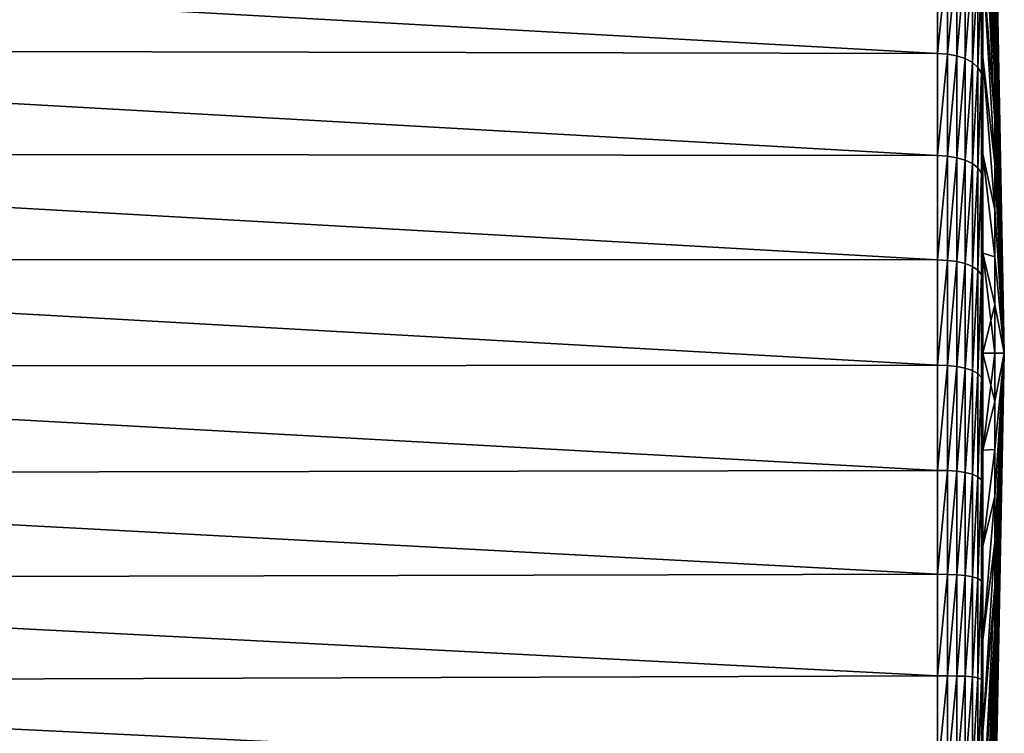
# Model space of a CAD drawing. Header units: millimetres. Extents: x -128 to 173, y -40 to 30.
# Tile 247 of 256: x 152 to 173, y -8 to 7. Entities that reach past the tile are written whole.
import ezdxf

# ---------------------------------------------------------------- set-up
doc = ezdxf.new("R2010")
doc.units = ezdxf.units.MM
doc.header["$LTSCALE"] = 56.728605
for name, color, linetype in [('254', 7, 'CONTINUOUS'), ('259', 7, 'CONTINUOUS'), ('260', 7, 'CONTINUOUS'), ('261', 7, 'CONTINUOUS')]:
    doc.layers.add(name, color=color, linetype=linetype)

msp = doc.modelspace()

# ---------------------------------------------------------------- linework, layer by layer
at = {"layer": '254', "color": 7, "linetype": 'CONTINUOUS'}
for points in [[(171.836, 8.745, -20.88), (171.836, 6.571, -21.663), (130.502, 8.868, -21.22), (171.836, 8.745, -20.88)], [(130.502, 8.868, -21.22), (171.836, 6.571, -21.663), (130.502, 6.657, -22.014), (130.502, 8.868, -21.22)], [(171.836, 6.571, 21.663), (171.836, 8.745, 20.88), (130.502, 8.868, 21.22), (171.836, 6.571, 21.663)], [(130.502, 6.657, 22.014), (171.836, 6.571, 21.663), (130.502, 8.868, 21.22), (130.502, 6.657, 22.014)], [(171.836, 6.571, -21.663), (171.836, 4.329, -22.22), (130.502, 6.657, -22.014), (171.836, 6.571, -21.663)], [(130.502, 6.657, -22.014), (171.836, 4.329, -22.22), (130.502, 4.377, -22.578), (130.502, 6.657, -22.014)], [(171.836, 4.329, 22.22), (171.836, 6.571, 21.663), (130.502, 6.657, 22.014), (171.836, 4.329, 22.22)], [(130.502, 4.377, 22.578), (171.836, 4.329, 22.22), (130.502, 6.657, 22.014), (130.502, 4.377, 22.578)], [(171.836, 4.329, -22.22), (171.836, 2.041, -22.545), (130.502, 4.377, -22.578), (171.836, 4.329, -22.22)], [(130.502, 4.377, -22.578), (171.836, 2.041, -22.545), (130.502, 2.052, -22.907), (130.502, 4.377, -22.578)], [(171.836, 2.041, 22.545), (171.836, 4.329, 22.22), (130.502, 4.377, 22.578), (171.836, 2.041, 22.545)], [(130.502, 2.052, 22.907), (171.836, 2.041, 22.545), (130.502, 4.377, 22.578), (130.502, 2.052, 22.907)], [(171.836, 2.041, -22.545), (171.836, -0.267, -22.636), (130.502, 2.052, -22.907), (171.836, 2.041, -22.545)], [(130.502, 2.052, -22.907), (171.836, -0.267, -22.636), (130.502, -0.295, -22.996), (130.502, 2.052, -22.907)], [(171.836, -0.267, 22.636), (171.836, 2.041, 22.545), (130.502, 2.052, 22.907), (171.836, -0.267, 22.636)], [(130.502, -0.295, 22.996), (171.836, -0.267, 22.636), (130.502, 2.052, 22.907), (130.502, -0.295, 22.996)], [(171.836, -0.267, -22.636), (171.836, -2.573, -22.491), (130.502, -0.295, -22.996), (171.836, -0.267, -22.636)], [(171.836, -2.573, 22.491), (171.836, -0.267, 22.636), (130.502, -0.295, 22.996), (171.836, -2.573, 22.491)], [(130.502, -0.295, -22.996), (171.836, -2.573, -22.491), (130.502, -2.639, -22.846), (130.502, -0.295, -22.996)], [(130.502, -2.639, 22.846), (171.836, -2.573, 22.491), (130.502, -0.295, 22.996), (130.502, -2.639, 22.846)], [(171.836, -2.573, -22.491), (171.836, -4.852, -22.111), (130.502, -2.639, -22.846), (171.836, -2.573, -22.491)], [(171.836, -4.852, 22.111), (171.836, -2.573, 22.491), (130.502, -2.639, 22.846), (171.836, -4.852, 22.111)], [(130.502, -2.639, -22.846), (171.836, -4.852, -22.111), (130.502, -4.955, -22.458), (130.502, -2.639, -22.846)], [(130.502, -4.955, 22.458), (171.836, -4.852, 22.111), (130.502, -2.639, 22.846), (130.502, -4.955, 22.458)], [(171.836, -4.852, -22.111), (171.836, -7.081, -21.502), (130.502, -4.955, -22.458), (171.836, -4.852, -22.111)], [(171.836, -7.081, 21.502), (171.836, -4.852, 22.111), (130.502, -4.955, 22.458), (171.836, -7.081, 21.502)], [(130.502, -4.955, -22.458), (171.836, -7.081, -21.502), (130.502, -7.22, -21.836), (130.502, -4.955, -22.458)], [(130.502, -7.22, 21.836), (171.836, -7.081, 21.502), (130.502, -4.955, 22.458), (130.502, -7.22, 21.836)], [(171.836, -7.081, -21.502), (171.836, -9.235, -20.668), (130.502, -7.22, -21.836), (171.836, -7.081, -21.502)], [(171.836, -9.235, 20.668), (171.836, -7.081, 21.502), (130.502, -7.22, 21.836), (171.836, -9.235, 20.668)], [(130.502, -7.22, -21.836), (171.836, -9.235, -20.668), (130.502, -9.409, -20.985), (130.502, -7.22, -21.836)], [(130.502, -9.409, 20.985), (171.836, -9.235, 20.668), (130.502, -7.22, 21.836), (130.502, -9.409, 20.985)]]:
    msp.add_3dface(points, dxfattribs=at)
at = {"layer": '259', "color": 7, "linetype": 'CONTINUOUS'}
for points in [[(172.827, 0, 21.665), (172.827, -2.127, 21.56), (173.093, 0, 10.833), (172.827, 0, 21.665)], [(173.093, 0, 10.833), (172.827, -2.127, 21.56), (173.093, -1.062, 10.781), (173.093, 0, 10.833)], [(173.093, 0, -10.833), (173.093, -1.062, -10.781), (172.827, 0, -21.665), (173.093, 0, -10.833)], [(172.827, 0, -21.665), (173.093, -1.062, -10.781), (172.827, -2.127, -21.56), (172.827, 0, -21.665)], [(173.093, 0, 10.833), (173.093, -1.062, 10.781), (173.3, 0), (173.093, 0, 10.833)], [(173.093, -1.062, 10.781), (173.093, -2.113, 10.625), (173.3, 0), (173.093, -1.062, 10.781)], [(173.093, -2.113, 10.625), (173.093, -3.145, 10.367), (173.3, 0), (173.093, -2.113, 10.625)], [(173.093, -3.145, 10.367), (173.093, -4.146, 10.008), (173.3, 0), (173.093, -3.145, 10.367)], [(173.093, -4.146, 10.008), (173.093, -5.107, 9.554), (173.3, 0), (173.093, -4.146, 10.008)], [(173.093, -5.107, 9.554), (173.093, -6.019, 9.007), (173.3, 0), (173.093, -5.107, 9.554)], [(173.093, -6.019, 9.007), (173.093, -6.872, 8.374), (173.3, 0), (173.093, -6.019, 9.007)], [(173.093, -6.872, 8.374), (173.093, -7.66, 7.66), (173.3, 0), (173.093, -6.872, 8.374)], [(173.093, -7.66, 7.66), (173.093, -8.374, 6.872), (173.3, 0), (173.093, -7.66, 7.66)], [(173.093, -8.374, 6.872), (173.093, -9.007, 6.019), (173.3, 0), (173.093, -8.374, 6.872)], [(173.093, -9.007, 6.019), (173.093, -9.554, 5.107), (173.3, 0), (173.093, -9.007, 6.019)], [(173.093, -9.554, 5.107), (173.093, -10.008, 4.146), (173.3, 0), (173.093, -9.554, 5.107)], [(173.093, -10.008, 4.146), (173.093, -10.367, 3.145), (173.3, 0), (173.093, -10.008, 4.146)], [(173.093, -10.367, 3.145), (173.093, -10.625, 2.113), (173.3, 0), (173.093, -10.367, 3.145)], [(173.093, -10.625, 2.113), (173.093, -10.781, 1.062), (173.3, 0), (173.093, -10.625, 2.113)], [(173.093, -10.781, 1.062), (173.093, -10.833), (173.3, 0), (173.093, -10.781, 1.062)], [(173.093, -10.833), (173.093, -10.781, -1.062), (173.3, 0), (173.093, -10.833)], [(173.093, -10.781, -1.062), (173.093, -10.625, -2.113), (173.3, 0), (173.093, -10.781, -1.062)], [(173.093, -10.625, -2.113), (173.093, -10.367, -3.145), (173.3, 0), (173.093, -10.625, -2.113)], [(173.093, -10.367, -3.145), (173.093, -10.008, -4.146), (173.3, 0), (173.093, -10.367, -3.145)], [(173.093, -10.008, -4.146), (173.093, -9.554, -5.107), (173.3, 0), (173.093, -10.008, -4.146)], [(173.093, -9.554, -5.107), (173.093, -9.007, -6.019), (173.3, 0), (173.093, -9.554, -5.107)], [(173.093, -9.007, -6.019), (173.093, -8.374, -6.872), (173.3, 0), (173.093, -9.007, -6.019)], [(173.093, -8.374, -6.872), (173.093, -7.66, -7.66), (173.3, 0), (173.093, -8.374, -6.872)], [(173.093, -7.66, -7.66), (173.093, -6.872, -8.374), (173.3, 0), (173.093, -7.66, -7.66)], [(173.093, -6.872, -8.374), (173.093, -6.019, -9.007), (173.3, 0), (173.093, -6.872, -8.374)], [(173.093, -6.019, -9.007), (173.093, -5.107, -9.554), (173.3, 0), (173.093, -6.019, -9.007)], [(173.093, -5.107, -9.554), (173.093, -4.146, -10.008), (173.3, 0), (173.093, -5.107, -9.554)], [(173.093, -4.146, -10.008), (173.093, -3.145, -10.367), (173.3, 0), (173.093, -4.146, -10.008)], [(173.093, -3.145, -10.367), (173.093, -2.113, -10.625), (173.3, 0), (173.093, -3.145, -10.367)], [(173.093, -2.113, -10.625), (173.093, -1.062, -10.781), (173.3, 0), (173.093, -2.113, -10.625)], [(173.093, -1.062, -10.781), (173.093, 0, -10.833), (173.3, 0), (173.093, -1.062, -10.781)], [(173.093, -1.062, 10.781), (172.827, -2.127, 21.56), (173.093, -2.113, 10.625), (173.093, -1.062, 10.781)], [(173.093, -1.062, -10.781), (173.093, -2.113, -10.625), (172.827, -2.127, -21.56), (173.093, -1.062, -10.781)], [(172.827, -2.127, 21.56), (172.827, -4.234, 21.247), (173.093, -2.113, 10.625), (172.827, -2.127, 21.56)], [(173.093, -2.113, 10.625), (172.827, -4.234, 21.247), (173.093, -3.145, 10.367), (173.093, -2.113, 10.625)], [(173.093, -2.113, -10.625), (173.093, -3.145, -10.367), (172.827, -4.234, -21.247), (173.093, -2.113, -10.625)], [(172.827, -2.127, -21.56), (173.093, -2.113, -10.625), (172.827, -4.234, -21.247), (172.827, -2.127, -21.56)], [(172.827, -4.234, 21.247), (172.827, -6.3, 20.729), (173.093, -3.145, 10.367), (172.827, -4.234, 21.247)], [(173.093, -3.145, 10.367), (172.827, -6.3, 20.729), (173.093, -4.146, 10.008), (173.093, -3.145, 10.367)], [(173.093, -3.145, -10.367), (173.093, -4.146, -10.008), (172.827, -6.3, -20.729), (173.093, -3.145, -10.367)], [(172.827, -4.234, -21.247), (173.093, -3.145, -10.367), (172.827, -6.3, -20.729), (172.827, -4.234, -21.247)], [(172.827, -6.3, 20.729), (172.827, -8.304, 20.01), (173.093, -4.146, 10.008), (172.827, -6.3, 20.729)], [(173.093, -4.146, 10.008), (172.827, -8.304, 20.01), (173.093, -5.107, 9.554), (173.093, -4.146, 10.008)], [(173.093, -4.146, -10.008), (173.093, -5.107, -9.554), (172.827, -8.304, -20.01), (173.093, -4.146, -10.008)], [(172.827, -6.3, -20.729), (173.093, -4.146, -10.008), (172.827, -8.304, -20.01), (172.827, -6.3, -20.729)], [(172.827, -8.304, 20.01), (172.827, -10.229, 19.098), (173.093, -5.107, 9.554), (172.827, -8.304, 20.01)], [(173.093, -5.107, 9.554), (172.827, -10.229, 19.098), (173.093, -6.019, 9.007), (173.093, -5.107, 9.554)], [(173.093, -5.107, -9.554), (173.093, -6.019, -9.007), (172.827, -10.229, -19.098), (173.093, -5.107, -9.554)], [(172.827, -8.304, -20.01), (173.093, -5.107, -9.554), (172.827, -10.229, -19.098), (172.827, -8.304, -20.01)], [(172.827, -10.229, 19.098), (172.827, -12.055, 18.001), (173.093, -6.019, 9.007), (172.827, -10.229, 19.098)], [(173.093, -6.019, 9.007), (172.827, -12.055, 18.001), (173.093, -6.872, 8.374), (173.093, -6.019, 9.007)], [(173.093, -6.019, -9.007), (173.093, -6.872, -8.374), (172.827, -12.055, -18.001), (173.093, -6.019, -9.007)], [(172.827, -10.229, -19.098), (173.093, -6.019, -9.007), (172.827, -12.055, -18.001), (172.827, -10.229, -19.098)], [(172.827, -12.055, 18.001), (172.827, -13.764, 16.731), (173.093, -6.872, 8.374), (172.827, -12.055, 18.001)], [(173.093, -6.872, 8.374), (172.827, -13.764, 16.731), (173.093, -7.66, 7.66), (173.093, -6.872, 8.374)], [(173.093, -6.872, -8.374), (173.093, -7.66, -7.66), (172.827, -13.764, -16.731), (173.093, -6.872, -8.374)], [(172.827, -12.055, -18.001), (173.093, -6.872, -8.374), (172.827, -13.764, -16.731), (172.827, -12.055, -18.001)], [(172.827, -13.764, 16.731), (172.827, -15.34, 15.298), (173.093, -7.66, 7.66), (172.827, -13.764, 16.731)], [(173.093, -7.66, 7.66), (172.827, -15.34, 15.298), (173.093, -8.374, 6.872), (173.093, -7.66, 7.66)], [(173.093, -7.66, -7.66), (173.093, -8.374, -6.872), (172.827, -15.34, -15.298), (173.093, -7.66, -7.66)], [(172.827, -13.764, -16.731), (173.093, -7.66, -7.66), (172.827, -15.34, -15.298), (172.827, -13.764, -16.731)]]:
    msp.add_3dface(points, dxfattribs=at)
at = {"layer": '260', "color": 7, "linetype": 'CONTINUOUS'}
for points in [[(173.093, 7.66, -7.66), (173.093, 6.872, -8.374), (172.827, 14.112, -16.438), (173.093, 7.66, -7.66)], [(172.827, 14.112, -16.438), (173.093, 6.872, -8.374), (172.827, 12.376, -17.782), (172.827, 14.112, -16.438)], [(173.093, 6.872, 8.374), (173.093, 7.66, 7.66), (172.827, 14.112, 16.438), (173.093, 6.872, 8.374)], [(172.827, 12.376, 17.782), (173.093, 6.872, 8.374), (172.827, 14.112, 16.438), (172.827, 12.376, 17.782)], [(173.093, 6.872, -8.374), (173.093, 6.019, -9.007), (172.827, 12.376, -17.782), (173.093, 6.872, -8.374)], [(172.827, 12.376, -17.782), (173.093, 6.019, -9.007), (172.827, 10.514, -18.943), (172.827, 12.376, -17.782)], [(173.093, 6.019, 9.007), (173.093, 6.872, 8.374), (172.827, 12.376, 17.782), (173.093, 6.019, 9.007)], [(172.827, 10.514, 18.943), (173.093, 6.019, 9.007), (172.827, 12.376, 17.782), (172.827, 10.514, 18.943)], [(173.3, 0), (173.093, 10.781, -1.062), (173.093, 10.833), (173.3, 0)], [(173.3, 0), (173.093, 10.833), (173.093, 10.781, 1.062), (173.3, 0)], [(173.3, 0), (173.093, 10.625, -2.113), (173.093, 10.781, -1.062), (173.3, 0)], [(173.3, 0), (173.093, 10.781, 1.062), (173.093, 10.625, 2.113), (173.3, 0)], [(173.3, 0), (173.093, 10.367, -3.145), (173.093, 10.625, -2.113), (173.3, 0)], [(173.3, 0), (173.093, 10.625, 2.113), (173.093, 10.367, 3.145), (173.3, 0)], [(173.093, 6.019, -9.007), (173.093, 5.107, -9.554), (172.827, 10.514, -18.943), (173.093, 6.019, -9.007)], [(172.827, 10.514, -18.943), (173.093, 5.107, -9.554), (172.827, 8.544, -19.909), (172.827, 10.514, -18.943)], [(173.093, 5.107, 9.554), (173.093, 6.019, 9.007), (172.827, 10.514, 18.943), (173.093, 5.107, 9.554)], [(172.827, 8.544, 19.909), (173.093, 5.107, 9.554), (172.827, 10.514, 18.943), (172.827, 8.544, 19.909)], [(173.3, 0), (173.093, 10.008, -4.146), (173.093, 10.367, -3.145), (173.3, 0)], [(173.3, 0), (173.093, 10.367, 3.145), (173.093, 10.008, 4.146), (173.3, 0)], [(173.3, 0), (173.093, 9.554, -5.107), (173.093, 10.008, -4.146), (173.3, 0)], [(173.3, 0), (173.093, 10.008, 4.146), (173.093, 9.554, 5.107), (173.3, 0)], [(173.3, 0), (173.093, 9.007, -6.019), (173.093, 9.554, -5.107), (173.3, 0)], [(173.3, 0), (173.093, 9.554, 5.107), (173.093, 9.007, 6.019), (173.3, 0)], [(173.3, 0), (173.093, 8.374, -6.872), (173.093, 9.007, -6.019), (173.3, 0)], [(173.3, 0), (173.093, 9.007, 6.019), (173.093, 8.374, 6.872), (173.3, 0)], [(173.093, 5.107, -9.554), (173.093, 4.146, -10.008), (172.827, 8.544, -19.909), (173.093, 5.107, -9.554)], [(172.827, 8.544, -19.909), (173.093, 4.146, -10.008), (172.827, 6.486, -20.671), (172.827, 8.544, -19.909)], [(173.093, 4.146, 10.008), (173.093, 5.107, 9.554), (172.827, 8.544, 19.909), (173.093, 4.146, 10.008)], [(172.827, 6.486, 20.671), (173.093, 4.146, 10.008), (172.827, 8.544, 19.909), (172.827, 6.486, 20.671)], [(173.3, 0), (173.093, 7.66, -7.66), (173.093, 8.374, -6.872), (173.3, 0)], [(173.3, 0), (173.093, 8.374, 6.872), (173.093, 7.66, 7.66), (173.3, 0)], [(173.3, 0), (173.093, 6.872, -8.374), (173.093, 7.66, -7.66), (173.3, 0)], [(173.3, 0), (173.093, 7.66, 7.66), (173.093, 6.872, 8.374), (173.3, 0)], [(173.3, 0), (173.093, 6.019, -9.007), (173.093, 6.872, -8.374), (173.3, 0)], [(173.3, 0), (173.093, 6.872, 8.374), (173.093, 6.019, 9.007), (173.3, 0)], [(173.093, 4.146, -10.008), (173.093, 3.145, -10.367), (172.827, 6.486, -20.671), (173.093, 4.146, -10.008)], [(172.827, 6.486, -20.671), (173.093, 3.145, -10.367), (172.827, 4.361, -21.221), (172.827, 6.486, -20.671)], [(173.093, 3.145, 10.367), (173.093, 4.146, 10.008), (172.827, 6.486, 20.671), (173.093, 3.145, 10.367)], [(172.827, 4.361, 21.221), (173.093, 3.145, 10.367), (172.827, 6.486, 20.671), (172.827, 4.361, 21.221)], [(173.3, 0), (173.093, 5.107, -9.554), (173.093, 6.019, -9.007), (173.3, 0)], [(173.3, 0), (173.093, 6.019, 9.007), (173.093, 5.107, 9.554), (173.3, 0)], [(173.3, 0), (173.093, 4.146, -10.008), (173.093, 5.107, -9.554), (173.3, 0)], [(173.3, 0), (173.093, 5.107, 9.554), (173.093, 4.146, 10.008), (173.3, 0)], [(173.093, 3.145, -10.367), (173.093, 2.113, -10.625), (172.827, 4.361, -21.221), (173.093, 3.145, -10.367)], [(172.827, 4.361, -21.221), (173.093, 2.113, -10.625), (172.827, 2.192, -21.554), (172.827, 4.361, -21.221)], [(173.093, 2.113, 10.625), (173.093, 3.145, 10.367), (172.827, 4.361, 21.221), (173.093, 2.113, 10.625)], [(172.827, 2.192, 21.554), (173.093, 2.113, 10.625), (172.827, 4.361, 21.221), (172.827, 2.192, 21.554)], [(173.3, 0), (173.093, 3.145, -10.367), (173.093, 4.146, -10.008), (173.3, 0)], [(173.3, 0), (173.093, 4.146, 10.008), (173.093, 3.145, 10.367), (173.3, 0)], [(173.3, 0), (173.093, 2.113, -10.625), (173.093, 3.145, -10.367), (173.3, 0)], [(173.3, 0), (173.093, 3.145, 10.367), (173.093, 2.113, 10.625), (173.3, 0)], [(172.827, 0, 21.665), (173.093, 1.062, 10.781), (172.827, 2.192, 21.554), (172.827, 0, 21.665)], [(173.093, 0, -10.833), (172.827, 0, -21.665), (172.827, 2.192, -21.554), (173.093, 0, -10.833)], [(173.093, 1.062, -10.781), (173.093, 0, -10.833), (172.827, 2.192, -21.554), (173.093, 1.062, -10.781)], [(173.093, 2.113, -10.625), (173.093, 1.062, -10.781), (172.827, 2.192, -21.554), (173.093, 2.113, -10.625)], [(173.093, 1.062, 10.781), (173.093, 2.113, 10.625), (172.827, 2.192, 21.554), (173.093, 1.062, 10.781)], [(173.3, 0), (173.093, 1.062, -10.781), (173.093, 2.113, -10.625), (173.3, 0)], [(173.3, 0), (173.093, 2.113, 10.625), (173.093, 1.062, 10.781), (173.3, 0)], [(172.827, 0, 21.665), (173.093, 0, 10.833), (173.093, 1.062, 10.781), (172.827, 0, 21.665)], [(173.093, 0, 10.833), (173.3, 0), (173.093, 1.062, 10.781), (173.093, 0, 10.833)], [(173.3, 0), (173.093, 0, -10.833), (173.093, 1.062, -10.781), (173.3, 0)]]:
    msp.add_3dface(points, dxfattribs=at)
at = {"layer": '261', "color": 7, "linetype": 'CONTINUOUS'}
for points in [[(171.836, 6.571, -21.663), (171.836, 8.745, -20.88), (172.052, 8.729, -20.859), (171.836, 6.571, -21.663)], [(171.836, 8.745, 20.88), (171.836, 6.571, 21.663), (172.052, 8.729, 20.859), (171.836, 8.745, 20.88)], [(172.052, 6.557, -21.64), (171.836, 6.571, -21.663), (172.052, 8.729, -20.859), (172.052, 6.557, -21.64)], [(172.052, 8.729, 20.859), (171.836, 6.571, 21.663), (172.052, 6.557, 21.64), (172.052, 8.729, 20.859)], [(172.052, 6.557, -21.64), (172.052, 8.729, -20.859), (172.259, 8.686, -20.799), (172.052, 6.557, -21.64)], [(172.052, 8.729, 20.859), (172.052, 6.557, 21.64), (172.259, 8.686, 20.799), (172.052, 8.729, 20.859)], [(172.259, 6.519, -21.576), (172.052, 6.557, -21.64), (172.259, 8.686, -20.799), (172.259, 6.519, -21.576)], [(172.259, 8.686, 20.799), (172.052, 6.557, 21.64), (172.259, 6.519, 21.576), (172.259, 8.686, 20.799)], [(172.259, 6.519, -21.576), (172.259, 8.686, -20.799), (172.445, 8.617, -20.702), (172.259, 6.519, -21.576)], [(172.259, 8.686, 20.799), (172.259, 6.519, 21.576), (172.445, 8.617, 20.702), (172.259, 8.686, 20.799)], [(172.445, 6.458, -21.474), (172.259, 6.519, -21.576), (172.445, 8.617, -20.702), (172.445, 6.458, -21.474)], [(172.445, 8.617, 20.702), (172.259, 6.519, 21.576), (172.445, 6.458, 21.474), (172.445, 8.617, 20.702)], [(172.445, 6.458, -21.474), (172.445, 8.617, -20.702), (172.601, 8.52, -20.576), (172.445, 6.458, -21.474)], [(172.445, 8.617, 20.702), (172.445, 6.458, 21.474), (172.601, 8.52, 20.576), (172.445, 8.617, 20.702)], [(172.601, 6.371, -21.34), (172.445, 6.458, -21.474), (172.601, 8.52, -20.576), (172.601, 6.371, -21.34)], [(172.601, 8.52, 20.576), (172.445, 6.458, 21.474), (172.601, 6.371, 21.34), (172.601, 8.52, 20.576)], [(172.601, 6.371, -21.34), (172.601, 8.52, -20.576), (172.72, 8.401, -20.427), (172.601, 6.371, -21.34)], [(172.601, 8.52, 20.576), (172.601, 6.371, 21.34), (172.72, 8.401, 20.427), (172.601, 8.52, 20.576)], [(172.827, 6.486, 20.671), (172.827, 8.544, 19.909), (172.797, 8.261, 20.262), (172.827, 6.486, 20.671)], [(172.827, 8.544, -19.909), (172.827, 6.486, -20.671), (172.797, 8.261, -20.262), (172.827, 8.544, -19.909)], [(172.72, 6.263, -21.18), (172.601, 6.371, -21.34), (172.72, 8.401, -20.427), (172.72, 6.263, -21.18)], [(172.72, 8.401, 20.427), (172.601, 6.371, 21.34), (172.72, 6.263, 21.18), (172.72, 8.401, 20.427)], [(172.72, 6.263, -21.18), (172.72, 8.401, -20.427), (172.797, 8.261, -20.262), (172.72, 6.263, -21.18)], [(172.72, 8.401, 20.427), (172.72, 6.263, 21.18), (172.797, 8.261, 20.262), (172.72, 8.401, 20.427)], [(172.797, 6.136, -21.004), (172.72, 6.263, -21.18), (172.797, 8.261, -20.262), (172.797, 6.136, -21.004)], [(172.797, 8.261, 20.262), (172.72, 6.263, 21.18), (172.797, 6.136, 21.004), (172.797, 8.261, 20.262)], [(172.827, 6.486, 20.671), (172.797, 8.261, 20.262), (172.797, 6.136, 21.004), (172.827, 6.486, 20.671)], [(172.827, 6.486, -20.671), (172.797, 6.136, -21.004), (172.797, 8.261, -20.262), (172.827, 6.486, -20.671)], [(171.836, 4.329, -22.22), (171.836, 6.571, -21.663), (172.052, 6.557, -21.64), (171.836, 4.329, -22.22)], [(171.836, 6.571, 21.663), (171.836, 4.329, 22.22), (172.052, 6.557, 21.64), (171.836, 6.571, 21.663)], [(172.052, 4.317, -22.196), (171.836, 4.329, -22.22), (172.052, 6.557, -21.64), (172.052, 4.317, -22.196)], [(172.052, 6.557, 21.64), (171.836, 4.329, 22.22), (172.052, 4.317, 22.196), (172.052, 6.557, 21.64)], [(172.052, 4.317, -22.196), (172.052, 6.557, -21.64), (172.259, 6.519, -21.576), (172.052, 4.317, -22.196)], [(172.052, 6.557, 21.64), (172.052, 4.317, 22.196), (172.259, 6.519, 21.576), (172.052, 6.557, 21.64)], [(172.259, 4.284, -22.129), (172.052, 4.317, -22.196), (172.259, 6.519, -21.576), (172.259, 4.284, -22.129)], [(172.259, 6.519, 21.576), (172.052, 4.317, 22.196), (172.259, 4.284, 22.129), (172.259, 6.519, 21.576)], [(172.259, 4.284, -22.129), (172.259, 6.519, -21.576), (172.445, 6.458, -21.474), (172.259, 4.284, -22.129)], [(172.259, 6.519, 21.576), (172.259, 4.284, 22.129), (172.445, 6.458, 21.474), (172.259, 6.519, 21.576)], [(172.827, 4.361, 21.221), (172.827, 6.486, 20.671), (172.797, 6.136, 21.004), (172.827, 4.361, 21.221)], [(172.827, 6.486, -20.671), (172.827, 4.361, -21.221), (172.797, 6.136, -21.004), (172.827, 6.486, -20.671)], [(172.445, 4.231, -22.021), (172.259, 4.284, -22.129), (172.445, 6.458, -21.474), (172.445, 4.231, -22.021)], [(172.445, 6.458, 21.474), (172.259, 4.284, 22.129), (172.445, 4.231, 22.021), (172.445, 6.458, 21.474)], [(172.445, 4.231, -22.021), (172.445, 6.458, -21.474), (172.601, 6.371, -21.34), (172.445, 4.231, -22.021)], [(172.445, 6.458, 21.474), (172.445, 4.231, 22.021), (172.601, 6.371, 21.34), (172.445, 6.458, 21.474)], [(172.601, 4.155, -21.88), (172.445, 4.231, -22.021), (172.601, 6.371, -21.34), (172.601, 4.155, -21.88)], [(172.601, 6.371, 21.34), (172.445, 4.231, 22.021), (172.601, 4.155, 21.88), (172.601, 6.371, 21.34)], [(172.601, 4.155, -21.88), (172.601, 6.371, -21.34), (172.72, 6.263, -21.18), (172.601, 4.155, -21.88)], [(172.601, 6.371, 21.34), (172.601, 4.155, 21.88), (172.72, 6.263, 21.18), (172.601, 6.371, 21.34)], [(172.72, 4.06, -21.711), (172.601, 4.155, -21.88), (172.72, 6.263, -21.18), (172.72, 4.06, -21.711)], [(172.72, 6.263, 21.18), (172.601, 4.155, 21.88), (172.72, 4.06, 21.711), (172.72, 6.263, 21.18)], [(172.72, 4.06, -21.711), (172.72, 6.263, -21.18), (172.797, 6.136, -21.004), (172.72, 4.06, -21.711)], [(172.72, 6.263, 21.18), (172.72, 4.06, 21.711), (172.797, 6.136, 21.004), (172.72, 6.263, 21.18)], [(172.797, 3.945, -21.523), (172.72, 4.06, -21.711), (172.797, 6.136, -21.004), (172.797, 3.945, -21.523)], [(172.797, 6.136, 21.004), (172.72, 4.06, 21.711), (172.797, 3.945, 21.523), (172.797, 6.136, 21.004)], [(172.827, 4.361, 21.221), (172.797, 6.136, 21.004), (172.797, 3.945, 21.523), (172.827, 4.361, 21.221)], [(172.827, 4.361, -21.221), (172.797, 3.945, -21.523), (172.797, 6.136, -21.004), (172.827, 4.361, -21.221)], [(171.836, 2.041, -22.545), (171.836, 4.329, -22.22), (172.052, 4.317, -22.196), (171.836, 2.041, -22.545)], [(171.836, 4.329, 22.22), (171.836, 2.041, 22.545), (172.052, 4.317, 22.196), (171.836, 4.329, 22.22)], [(172.052, 2.032, -22.52), (171.836, 2.041, -22.545), (172.052, 4.317, -22.196), (172.052, 2.032, -22.52)], [(172.052, 4.317, 22.196), (171.836, 2.041, 22.545), (172.052, 2.032, 22.52), (172.052, 4.317, 22.196)], [(172.052, 2.032, -22.52), (172.052, 4.317, -22.196), (172.259, 4.284, -22.129), (172.052, 2.032, -22.52)], [(172.052, 4.317, 22.196), (172.052, 2.032, 22.52), (172.259, 4.284, 22.129), (172.052, 4.317, 22.196)], [(172.827, 2.192, 21.554), (172.827, 4.361, 21.221), (172.797, 3.945, 21.523), (172.827, 2.192, 21.554)], [(172.827, 4.361, -21.221), (172.827, 2.192, -21.554), (172.797, 3.945, -21.523), (172.827, 4.361, -21.221)], [(172.259, 2.005, -22.45), (172.052, 2.032, -22.52), (172.259, 4.284, -22.129), (172.259, 2.005, -22.45)], [(172.259, 4.284, 22.129), (172.052, 2.032, 22.52), (172.259, 2.005, 22.45), (172.259, 4.284, 22.129)], [(172.259, 2.005, -22.45), (172.259, 4.284, -22.129), (172.445, 4.231, -22.021), (172.259, 2.005, -22.45)], [(172.259, 4.284, 22.129), (172.259, 2.005, 22.45), (172.445, 4.231, 22.021), (172.259, 4.284, 22.129)], [(172.445, 1.96, -22.338), (172.259, 2.005, -22.45), (172.445, 4.231, -22.021), (172.445, 1.96, -22.338)], [(172.445, 4.231, 22.021), (172.259, 2.005, 22.45), (172.445, 1.96, 22.338), (172.445, 4.231, 22.021)], [(172.445, 1.96, -22.338), (172.445, 4.231, -22.021), (172.601, 4.155, -21.88), (172.445, 1.96, -22.338)], [(172.445, 4.231, 22.021), (172.445, 1.96, 22.338), (172.601, 4.155, 21.88), (172.445, 4.231, 22.021)], [(172.601, 1.896, -22.19), (172.445, 1.96, -22.338), (172.601, 4.155, -21.88), (172.601, 1.896, -22.19)], [(172.601, 4.155, 21.88), (172.445, 1.96, 22.338), (172.601, 1.896, 22.19), (172.601, 4.155, 21.88)], [(172.601, 1.896, -22.19), (172.601, 4.155, -21.88), (172.72, 4.06, -21.711), (172.601, 1.896, -22.19)], [(172.601, 4.155, 21.88), (172.601, 1.896, 22.19), (172.72, 4.06, 21.711), (172.601, 4.155, 21.88)], [(172.72, 1.814, -22.012), (172.601, 1.896, -22.19), (172.72, 4.06, -21.711), (172.72, 1.814, -22.012)], [(172.72, 4.06, 21.711), (172.601, 1.896, 22.19), (172.72, 1.814, 22.012), (172.72, 4.06, 21.711)], [(172.72, 1.814, -22.012), (172.72, 4.06, -21.711), (172.797, 3.945, -21.523), (172.72, 1.814, -22.012)], [(172.72, 4.06, 21.711), (172.72, 1.814, 22.012), (172.797, 3.945, 21.523), (172.72, 4.06, 21.711)], [(172.797, 1.713, -21.814), (172.72, 1.814, -22.012), (172.797, 3.945, -21.523), (172.797, 1.713, -21.814)], [(172.797, 3.945, 21.523), (172.72, 1.814, 22.012), (172.797, 1.713, 21.814), (172.797, 3.945, 21.523)], [(172.827, 2.192, 21.554), (172.797, 3.945, 21.523), (172.797, 1.713, 21.814), (172.827, 2.192, 21.554)], [(172.827, 2.192, -21.554), (172.797, 1.713, -21.814), (172.797, 3.945, -21.523), (172.827, 2.192, -21.554)], [(172.827, 0, 21.665), (172.827, 2.192, 21.554), (172.797, 1.713, 21.814), (172.827, 0, 21.665)], [(172.827, 2.192, -21.554), (172.827, 0, -21.665), (172.797, 1.713, -21.814), (172.827, 2.192, -21.554)], [(171.836, -0.267, -22.636), (171.836, 2.041, -22.545), (172.052, 2.032, -22.52), (171.836, -0.267, -22.636)], [(171.836, 2.041, 22.545), (171.836, -0.267, 22.636), (172.052, 2.032, 22.52), (171.836, 2.041, 22.545)], [(172.052, -0.275, -22.61), (171.836, -0.267, -22.636), (172.052, 2.032, -22.52), (172.052, -0.275, -22.61)], [(172.052, 2.032, 22.52), (171.836, -0.267, 22.636), (172.052, -0.275, 22.61), (172.052, 2.032, 22.52)], [(172.052, -0.275, -22.61), (172.052, 2.032, -22.52), (172.259, 2.005, -22.45), (172.052, -0.275, -22.61)], [(172.052, 2.032, 22.52), (172.052, -0.275, 22.61), (172.259, 2.005, 22.45), (172.052, 2.032, 22.52)], [(172.259, -0.296, -22.538), (172.052, -0.275, -22.61), (172.259, 2.005, -22.45), (172.259, -0.296, -22.538)], [(172.259, 2.005, 22.45), (172.052, -0.275, 22.61), (172.259, -0.296, 22.538), (172.259, 2.005, 22.45)], [(172.259, -0.296, -22.538), (172.259, 2.005, -22.45), (172.445, 1.96, -22.338), (172.259, -0.296, -22.538)], [(172.259, 2.005, 22.45), (172.259, -0.296, 22.538), (172.445, 1.96, 22.338), (172.259, 2.005, 22.45)], [(172.445, -0.331, -22.422), (172.259, -0.296, -22.538), (172.445, 1.96, -22.338), (172.445, -0.331, -22.422)], [(172.445, 1.96, 22.338), (172.259, -0.296, 22.538), (172.445, -0.331, 22.422), (172.445, 1.96, 22.338)], [(172.445, -0.331, -22.422), (172.445, 1.96, -22.338), (172.601, 1.896, -22.19), (172.445, -0.331, -22.422)], [(172.445, 1.96, 22.338), (172.445, -0.331, 22.422), (172.601, 1.896, 22.19), (172.445, 1.96, 22.338)], [(172.601, -0.383, -22.267), (172.445, -0.331, -22.422), (172.601, 1.896, -22.19), (172.601, -0.383, -22.267)], [(172.601, 1.896, 22.19), (172.445, -0.331, 22.422), (172.601, -0.384, 22.267), (172.601, 1.896, 22.19)], [(172.601, -0.383, -22.267), (172.601, 1.896, -22.19), (172.72, 1.814, -22.012), (172.601, -0.383, -22.267)], [(172.601, 1.896, 22.19), (172.601, -0.384, 22.267), (172.72, 1.814, 22.012), (172.601, 1.896, 22.19)], [(172.72, -0.452, -22.082), (172.601, -0.383, -22.267), (172.72, 1.814, -22.012), (172.72, -0.452, -22.082)], [(172.72, 1.814, 22.012), (172.601, -0.384, 22.267), (172.72, -0.452, 22.082), (172.72, 1.814, 22.012)], [(172.72, -0.452, -22.082), (172.72, 1.814, -22.012), (172.797, 1.713, -21.814), (172.72, -0.452, -22.082)], [(172.72, 1.814, 22.012), (172.72, -0.452, 22.082), (172.797, 1.713, 21.814), (172.72, 1.814, 22.012)], [(172.797, -0.538, -21.875), (172.72, -0.452, -22.082), (172.797, 1.713, -21.814), (172.797, -0.538, -21.875)], [(172.797, 1.713, 21.814), (172.72, -0.452, 22.082), (172.797, -0.538, 21.875), (172.797, 1.713, 21.814)], [(172.827, 0, 21.665), (172.797, 1.713, 21.814), (172.797, -0.538, 21.875), (172.827, 0, 21.665)], [(172.827, 0, -21.665), (172.797, -0.538, -21.875), (172.797, 1.713, -21.814), (172.827, 0, -21.665)], [(172.827, -2.127, 21.56), (172.827, 0, 21.665), (172.797, -0.538, 21.875), (172.827, -2.127, 21.56)], [(172.827, 0, -21.665), (172.827, -2.127, -21.56), (172.797, -0.538, -21.875), (172.827, 0, -21.665)], [(171.836, -2.573, -22.491), (171.836, -0.267, -22.636), (172.052, -0.275, -22.61), (171.836, -2.573, -22.491)], [(171.836, -0.267, 22.636), (171.836, -2.573, 22.491), (172.052, -0.275, 22.61), (171.836, -0.267, 22.636)], [(172.052, -2.579, -22.464), (171.836, -2.573, -22.491), (172.052, -0.275, -22.61), (172.052, -2.579, -22.464)], [(172.052, -0.275, 22.61), (171.836, -2.573, 22.491), (172.052, -2.579, 22.464), (172.052, -0.275, 22.61)], [(172.052, -2.579, -22.464), (172.052, -0.275, -22.61), (172.259, -0.296, -22.538), (172.052, -2.579, -22.464)], [(172.052, -0.275, 22.61), (172.052, -2.579, 22.464), (172.259, -0.296, 22.538), (172.052, -0.275, 22.61)], [(172.259, -2.593, -22.39), (172.052, -2.579, -22.464), (172.259, -0.296, -22.538), (172.259, -2.593, -22.39)], [(172.259, -0.296, 22.538), (172.052, -2.579, 22.464), (172.259, -2.593, 22.39), (172.259, -0.296, 22.538)], [(172.259, -2.593, -22.39), (172.259, -0.296, -22.538), (172.445, -0.331, -22.422), (172.259, -2.593, -22.39)], [(172.259, -0.296, 22.538), (172.259, -2.593, 22.39), (172.445, -0.331, 22.422), (172.259, -0.296, 22.538)], [(172.445, -2.619, -22.271), (172.259, -2.593, -22.39), (172.445, -0.331, -22.422), (172.445, -2.619, -22.271)], [(172.445, -0.331, 22.422), (172.259, -2.593, 22.39), (172.445, -2.619, 22.27), (172.445, -0.331, 22.422)], [(172.445, -2.619, -22.271), (172.445, -0.331, -22.422), (172.601, -0.383, -22.267), (172.445, -2.619, -22.271)], [(172.445, -0.331, 22.422), (172.445, -2.619, 22.27), (172.601, -0.384, 22.267), (172.445, -0.331, 22.422)], [(172.601, -2.659, -22.111), (172.445, -2.619, -22.271), (172.601, -0.383, -22.267), (172.601, -2.659, -22.111)], [(172.601, -0.384, 22.267), (172.445, -2.619, 22.27), (172.601, -2.659, 22.111), (172.601, -0.384, 22.267)], [(172.601, -2.659, -22.111), (172.601, -0.383, -22.267), (172.72, -0.452, -22.082), (172.601, -2.659, -22.111)], [(172.601, -0.384, 22.267), (172.601, -2.659, 22.111), (172.72, -0.452, 22.082), (172.601, -0.384, 22.267)], [(172.72, -2.713, -21.92), (172.601, -2.659, -22.111), (172.72, -0.452, -22.082), (172.72, -2.713, -21.92)], [(172.72, -0.452, 22.082), (172.601, -2.659, 22.111), (172.72, -2.713, 21.92), (172.72, -0.452, 22.082)], [(172.72, -2.713, -21.92), (172.72, -0.452, -22.082), (172.797, -0.538, -21.875), (172.72, -2.713, -21.92)], [(172.72, -0.452, 22.082), (172.72, -2.713, 21.92), (172.797, -0.538, 21.875), (172.72, -0.452, 22.082)], [(172.797, -2.782, -21.704), (172.72, -2.713, -21.92), (172.797, -0.538, -21.875), (172.797, -2.782, -21.704)], [(172.797, -0.538, 21.875), (172.72, -2.713, 21.92), (172.797, -2.782, 21.704), (172.797, -0.538, 21.875)], [(172.827, -2.127, 21.56), (172.797, -0.538, 21.875), (172.797, -2.782, 21.704), (172.827, -2.127, 21.56)], [(172.827, -2.127, -21.56), (172.797, -2.782, -21.704), (172.797, -0.538, -21.875), (172.827, -2.127, -21.56)], [(172.827, -4.234, 21.247), (172.827, -2.127, 21.56), (172.797, -2.782, 21.704), (172.827, -4.234, 21.247)], [(172.827, -2.127, -21.56), (172.827, -4.234, -21.247), (172.797, -2.782, -21.704), (172.827, -2.127, -21.56)], [(171.836, -4.852, -22.111), (171.836, -2.573, -22.491), (172.052, -2.579, -22.464), (171.836, -4.852, -22.111)], [(171.836, -2.573, 22.491), (171.836, -4.852, 22.111), (172.052, -2.579, 22.464), (171.836, -2.573, 22.491)], [(172.052, -4.855, -22.084), (171.836, -4.852, -22.111), (172.052, -2.579, -22.464), (172.052, -4.855, -22.084)], [(172.052, -2.579, 22.464), (171.836, -4.852, 22.111), (172.052, -4.855, 22.084), (172.052, -2.579, 22.464)], [(172.052, -4.855, -22.084), (172.052, -2.579, -22.464), (172.259, -2.593, -22.39), (172.052, -4.855, -22.084)], [(172.052, -2.579, 22.464), (172.052, -4.855, 22.084), (172.259, -2.593, 22.39), (172.052, -2.579, 22.464)], [(172.259, -4.864, -22.009), (172.052, -4.855, -22.084), (172.259, -2.593, -22.39), (172.259, -4.864, -22.009)], [(172.259, -2.593, 22.39), (172.052, -4.855, 22.084), (172.259, -4.864, 22.009), (172.259, -2.593, 22.39)], [(172.259, -4.864, -22.009), (172.259, -2.593, -22.39), (172.445, -2.619, -22.271), (172.259, -4.864, -22.009)], [(172.259, -2.593, 22.39), (172.259, -4.864, 22.009), (172.445, -2.619, 22.27), (172.259, -2.593, 22.39)], [(172.445, -4.879, -21.887), (172.259, -4.864, -22.009), (172.445, -2.619, -22.271), (172.445, -4.879, -21.887)], [(172.445, -2.619, 22.27), (172.259, -4.864, 22.009), (172.445, -4.879, 21.887), (172.445, -2.619, 22.27)], [(172.445, -4.879, -21.887), (172.445, -2.619, -22.271), (172.601, -2.659, -22.111), (172.445, -4.879, -21.887)], [(172.445, -2.619, 22.27), (172.445, -4.879, 21.887), (172.601, -2.659, 22.111), (172.445, -2.619, 22.27)], [(172.601, -4.906, -21.723), (172.445, -4.879, -21.887), (172.601, -2.659, -22.111), (172.601, -4.906, -21.723)], [(172.601, -2.659, 22.111), (172.445, -4.879, 21.887), (172.601, -4.906, 21.723), (172.601, -2.659, 22.111)], [(172.601, -4.906, -21.723), (172.601, -2.659, -22.111), (172.72, -2.713, -21.92), (172.601, -4.906, -21.723)], [(172.601, -2.659, 22.111), (172.601, -4.906, 21.723), (172.72, -2.713, 21.92), (172.601, -2.659, 22.111)], [(172.72, -4.945, -21.526), (172.601, -4.906, -21.723), (172.72, -2.713, -21.92), (172.72, -4.945, -21.526)], [(172.72, -2.713, 21.92), (172.601, -4.906, 21.723), (172.72, -4.945, 21.526), (172.72, -2.713, 21.92)], [(172.72, -4.945, -21.526), (172.72, -2.713, -21.92), (172.797, -2.782, -21.704), (172.72, -4.945, -21.526)], [(172.72, -2.713, 21.92), (172.72, -4.945, 21.526), (172.797, -2.782, 21.704), (172.72, -2.713, 21.92)], [(172.797, -4.998, -21.303), (172.72, -4.945, -21.526), (172.797, -2.782, -21.704), (172.797, -4.998, -21.303)], [(172.797, -2.782, 21.704), (172.72, -4.945, 21.526), (172.797, -4.998, 21.303), (172.797, -2.782, 21.704)], [(172.827, -4.234, 21.247), (172.797, -2.782, 21.704), (172.797, -4.998, 21.303), (172.827, -4.234, 21.247)], [(172.827, -4.234, -21.247), (172.797, -4.998, -21.303), (172.797, -2.782, -21.704), (172.827, -4.234, -21.247)], [(172.827, -6.3, 20.729), (172.827, -4.234, 21.247), (172.797, -4.998, 21.303), (172.827, -6.3, 20.729)], [(172.827, -4.234, -21.247), (172.827, -6.3, -20.729), (172.797, -4.998, -21.303), (172.827, -4.234, -21.247)], [(171.836, -7.081, -21.502), (171.836, -4.852, -22.111), (172.052, -4.855, -22.084), (171.836, -7.081, -21.502)], [(171.836, -4.852, 22.111), (171.836, -7.081, 21.502), (172.052, -4.855, 22.084), (171.836, -4.852, 22.111)], [(172.052, -7.082, -21.474), (171.836, -7.081, -21.502), (172.052, -4.855, -22.084), (172.052, -7.082, -21.474)], [(172.052, -4.855, 22.084), (171.836, -7.081, 21.502), (172.052, -7.082, 21.474), (172.052, -4.855, 22.084)], [(172.052, -7.082, -21.474), (172.052, -4.855, -22.084), (172.259, -4.864, -22.009), (172.052, -7.082, -21.474)], [(172.052, -4.855, 22.084), (172.052, -7.082, 21.474), (172.259, -4.864, 22.009), (172.052, -4.855, 22.084)], [(172.259, -7.084, -21.398), (172.052, -7.082, -21.474), (172.259, -4.864, -22.009), (172.259, -7.084, -21.398)], [(172.259, -4.864, 22.009), (172.052, -7.082, 21.474), (172.259, -7.084, 21.398), (172.259, -4.864, 22.009)], [(172.259, -7.084, -21.398), (172.259, -4.864, -22.009), (172.445, -4.879, -21.887), (172.259, -7.084, -21.398)], [(172.259, -4.864, 22.009), (172.259, -7.084, 21.398), (172.445, -4.879, 21.887), (172.259, -4.864, 22.009)], [(172.445, -7.089, -21.274), (172.259, -7.084, -21.398), (172.445, -4.879, -21.887), (172.445, -7.089, -21.274)], [(172.445, -4.879, 21.887), (172.259, -7.084, 21.398), (172.445, -7.089, 21.274), (172.445, -4.879, 21.887)], [(172.445, -7.089, -21.274), (172.445, -4.879, -21.887), (172.601, -4.906, -21.723), (172.445, -7.089, -21.274)], [(172.445, -4.879, 21.887), (172.445, -7.089, 21.274), (172.601, -4.906, 21.723), (172.445, -4.879, 21.887)], [(172.601, -7.102, -21.108), (172.445, -7.089, -21.274), (172.601, -4.906, -21.723), (172.601, -7.102, -21.108)], [(172.601, -4.906, 21.723), (172.445, -7.089, 21.274), (172.601, -7.102, 21.108), (172.601, -4.906, 21.723)], [(172.601, -7.102, -21.108), (172.601, -4.906, -21.723), (172.72, -4.945, -21.526), (172.601, -7.102, -21.108)], [(172.601, -4.906, 21.723), (172.601, -7.102, 21.108), (172.72, -4.945, 21.526), (172.601, -4.906, 21.723)], [(172.72, -7.125, -20.906), (172.601, -7.102, -21.108), (172.72, -4.945, -21.526), (172.72, -7.125, -20.906)], [(172.72, -4.945, 21.526), (172.601, -7.102, 21.108), (172.72, -7.125, 20.906), (172.72, -4.945, 21.526)], [(172.72, -7.125, -20.906), (172.72, -4.945, -21.526), (172.797, -4.998, -21.303), (172.72, -7.125, -20.906)], [(172.72, -4.945, 21.526), (172.72, -7.125, 20.906), (172.797, -4.998, 21.303), (172.72, -4.945, 21.526)], [(172.797, -7.16, -20.677), (172.72, -7.125, -20.906), (172.797, -4.998, -21.303), (172.797, -7.16, -20.677)], [(172.797, -4.998, 21.303), (172.72, -7.125, 20.906), (172.797, -7.16, 20.677), (172.797, -4.998, 21.303)], [(172.827, -6.3, 20.729), (172.797, -4.998, 21.303), (172.797, -7.16, 20.677), (172.827, -6.3, 20.729)], [(172.827, -6.3, -20.729), (172.797, -7.16, -20.677), (172.797, -4.998, -21.303), (172.827, -6.3, -20.729)], [(172.827, -8.304, 20.01), (172.827, -6.3, 20.729), (172.797, -7.16, 20.677), (172.827, -8.304, 20.01)], [(172.827, -6.3, -20.729), (172.827, -8.304, -20.01), (172.797, -7.16, -20.677), (172.827, -6.3, -20.729)], [(171.836, -9.235, -20.668), (171.836, -7.081, -21.502), (172.052, -7.082, -21.474), (171.836, -9.235, -20.668)], [(171.836, -7.081, 21.502), (171.836, -9.235, 20.668), (172.052, -7.082, 21.474), (171.836, -7.081, 21.502)], [(172.052, -9.234, -20.641), (171.836, -9.235, -20.668), (172.052, -7.082, -21.474), (172.052, -9.234, -20.641)], [(172.052, -7.082, 21.474), (171.836, -9.235, 20.668), (172.052, -9.234, 20.641), (172.052, -7.082, 21.474)], [(172.052, -9.234, -20.641), (172.052, -7.082, -21.474), (172.259, -7.084, -21.398), (172.052, -9.234, -20.641)], [(172.052, -7.082, 21.474), (172.052, -9.234, 20.641), (172.259, -7.084, 21.398), (172.052, -7.082, 21.474)], [(172.259, -9.229, -20.563), (172.052, -9.234, -20.641), (172.259, -7.084, -21.398), (172.259, -9.229, -20.563)], [(172.259, -7.084, 21.398), (172.052, -9.234, 20.641), (172.259, -9.229, 20.563), (172.259, -7.084, 21.398)], [(172.259, -9.229, -20.563), (172.259, -7.084, -21.398), (172.445, -7.089, -21.274), (172.259, -9.229, -20.563)], [(172.259, -7.084, 21.398), (172.259, -9.229, 20.563), (172.445, -7.089, 21.274), (172.259, -7.084, 21.398)], [(172.445, -9.224, -20.439), (172.259, -9.229, -20.563), (172.445, -7.089, -21.274), (172.445, -9.224, -20.439)], [(172.445, -7.089, 21.274), (172.259, -9.229, 20.563), (172.445, -9.224, 20.439), (172.445, -7.089, 21.274)], [(172.445, -9.224, -20.439), (172.445, -7.089, -21.274), (172.601, -7.102, -21.108), (172.445, -9.224, -20.439)], [(172.445, -7.089, 21.274), (172.445, -9.224, 20.439), (172.601, -7.102, 21.108), (172.445, -7.089, 21.274)], [(172.601, -9.224, -20.271), (172.445, -9.224, -20.439), (172.601, -7.102, -21.108), (172.601, -9.224, -20.271)], [(172.601, -7.102, 21.108), (172.445, -9.224, 20.439), (172.601, -9.224, 20.271), (172.601, -7.102, 21.108)], [(172.601, -9.224, -20.271), (172.601, -7.102, -21.108), (172.72, -7.125, -20.906), (172.601, -9.224, -20.271)], [(172.601, -7.102, 21.108), (172.601, -9.224, 20.271), (172.72, -7.125, 20.906), (172.601, -7.102, 21.108)], [(172.72, -9.23, -20.066), (172.601, -9.224, -20.271), (172.72, -7.125, -20.906), (172.72, -9.23, -20.066)], [(172.72, -7.125, 20.906), (172.601, -9.224, 20.271), (172.72, -9.23, 20.066), (172.72, -7.125, 20.906)], [(172.72, -9.23, -20.066), (172.72, -7.125, -20.906), (172.797, -7.16, -20.677), (172.72, -9.23, -20.066)], [(172.72, -7.125, 20.906), (172.72, -9.23, 20.066), (172.797, -7.16, 20.677), (172.72, -7.125, 20.906)], [(172.797, -9.246, -19.832), (172.72, -9.23, -20.066), (172.797, -7.16, -20.677), (172.797, -9.246, -19.832)], [(172.797, -7.16, 20.677), (172.72, -9.23, 20.066), (172.797, -9.246, 19.832), (172.797, -7.16, 20.677)], [(172.827, -8.304, 20.01), (172.797, -7.16, 20.677), (172.797, -9.246, 19.832), (172.827, -8.304, 20.01)], [(172.827, -8.304, -20.01), (172.797, -9.246, -19.832), (172.797, -7.16, -20.677), (172.827, -8.304, -20.01)], [(172.827, -10.229, 19.098), (172.827, -8.304, 20.01), (172.797, -9.246, 19.832), (172.827, -10.229, 19.098)], [(172.827, -8.304, -20.01), (172.827, -10.229, -19.098), (172.797, -9.246, -19.832), (172.827, -8.304, -20.01)]]:
    msp.add_3dface(points, dxfattribs=at)

doc.saveas('drawing.dxf')
